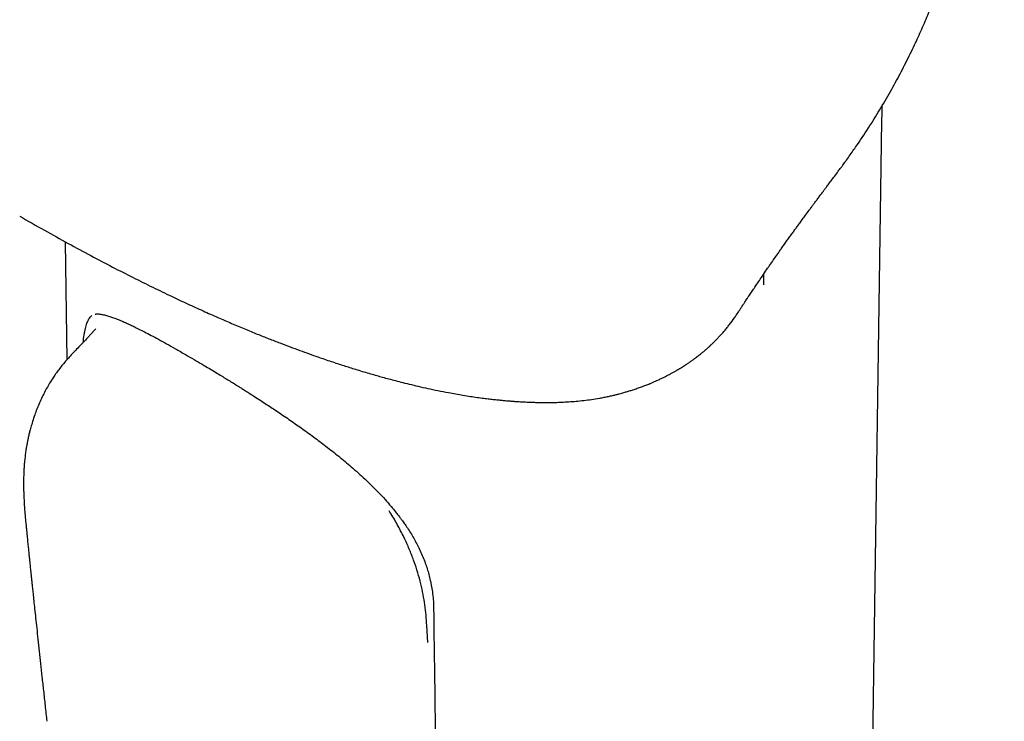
# Model space of a CAD drawing. Header units: millimetres. Extents: x 8 to 969, y 12 to 2155.
# Tile 17 of 33: x 755 to 792, y 867 to 892. Entities that reach past the tile are written whole.
import ezdxf

# ---------------------------------------------------------------- set-up
doc = ezdxf.new("R2010")
doc.units = ezdxf.units.MM

msp = doc.modelspace()

# ---------------------------------------------------------------- linework, layer by layer
at = {"color": 7, "linetype": 'Continuous', "lineweight": 30}
for p, q in [((785.554, 786.339), (787.048, 888.747)), ((785.554, 786.339), (787.048, 888.747)), ((757.114, 884.304), (757.177, 879.971)), ((757.114, 884.304), (757.177, 879.971)), ((782.708, 883.107), (782.704, 882.726)), ((782.708, 883.107), (782.704, 882.726)), ((758.246, 881.106), (758.026, 880.875)), ((758.246, 881.106), (758.026, 880.875)), ((776.7, 878.57), (776.709, 878.572)), ((776.7, 878.57), (776.709, 878.572)), ((770.411, 869.625), (770.371, 870.242)), ((770.411, 869.625), (770.371, 870.242))]:
    msp.add_line(p, q, dxfattribs=at)
for points, knots in [([(785.449, 886.888), (785.48, 886.93), (785.536, 887.004), (785.609, 887.104), (785.664, 887.179), (785.706, 887.237), (785.78, 887.338), (785.928, 887.546), (786.219, 887.964), (786.597, 888.536), (787.018, 889.215), (787.339, 889.767), (787.582, 890.209), (787.754, 890.53), (787.923, 890.858), (788.086, 891.187), (788.237, 891.501), (788.375, 891.799), (788.505, 892.089), (788.632, 892.38), (788.755, 892.674), (788.882, 892.986), (789.011, 893.313), (789.133, 893.637), (789.243, 893.938), (789.346, 894.232), (789.454, 894.548), (789.552, 894.845), (789.634, 895.103), (789.697, 895.307), (789.758, 895.507), (789.824, 895.729), (789.894, 895.969), (789.96, 896.206), (790.019, 896.421), (790.073, 896.621), (790.124, 896.814), (790.174, 897.011), (790.223, 897.204), (790.268, 897.391), (790.308, 897.558), (790.345, 897.713), (790.38, 897.867), (790.418, 898.032), (790.459, 898.215), (790.499, 898.401), (790.536, 898.574), (790.566, 898.718), (790.591, 898.842), (790.615, 898.958), (790.64, 899.086), (790.67, 899.235), (790.7, 899.396), (790.731, 899.558), (790.758, 899.707), (790.784, 899.85), (790.81, 899.996), (790.84, 900.17), (790.873, 900.363), (790.903, 900.551), (790.93, 900.715), (790.956, 900.886), (790.986, 901.084), (791.015, 901.282), (791.04, 901.457), (791.059, 901.591), (791.076, 901.72), (791.094, 901.85), (791.111, 901.982), (791.126, 902.097), (791.138, 902.193), (791.148, 902.28), (791.16, 902.372), (791.172, 902.475), (791.186, 902.593), (791.199, 902.715), (791.213, 902.834), (791.225, 902.951), (791.239, 903.078), (791.254, 903.219), (791.269, 903.37), (791.283, 903.515), (791.295, 903.646), (791.307, 903.773), (791.319, 903.911), (791.332, 904.058), (791.344, 904.195), (791.353, 904.315), (791.362, 904.43), (791.372, 904.56), (791.383, 904.707), (791.394, 904.855), (791.403, 904.985), (791.41, 905.103), (791.419, 905.231), (791.433, 905.465), (791.45, 905.762), (791.468, 906.138), (791.483, 906.479), (791.496, 906.839), (791.507, 907.184), (791.514, 907.466), (791.518, 907.674), (791.521, 907.818), (791.523, 907.964), (791.525, 908.097), (791.527, 908.223), (791.528, 908.359), (791.53, 908.509), (791.53, 908.649), (791.531, 908.762), (791.531, 908.852), (791.531, 908.94), (791.531, 909.041), (791.531, 909.162), (791.53, 909.29), (791.529, 909.401), (791.529, 909.502), (791.528, 909.608), (791.526, 909.741), (791.524, 909.889), (791.522, 910.051), (791.519, 910.202), (791.516, 910.332), (791.514, 910.443), (791.511, 910.557), (791.508, 910.684), (791.504, 910.812), (791.5, 910.964), (791.493, 911.164), (791.484, 911.441), (791.471, 911.75), (791.457, 912.062), (791.443, 912.354), (791.428, 912.619), (791.414, 912.867), (791.399, 913.126), (791.381, 913.405), (791.36, 913.705), (791.338, 914.002), (791.319, 914.252), (791.302, 914.457), (791.288, 914.621), (791.272, 914.813), (791.254, 915.019), (791.235, 915.222), (791.217, 915.41), (791.197, 915.621), (791.172, 915.869), (791.143, 916.15), (791.113, 916.423), (791.085, 916.673), (791.057, 916.92), (791.028, 917.163), (790.998, 917.403), (790.969, 917.637), (790.939, 917.871), (790.906, 918.119), (790.871, 918.377), (790.831, 918.659), (790.786, 918.971), (790.735, 919.316), (790.677, 919.691), (790.614, 920.088), (790.551, 920.466), (790.491, 920.816), (790.435, 921.136), (790.378, 921.453), (790.321, 921.757), (790.268, 922.035), (790.221, 922.28), (790.179, 922.494), (790.137, 922.703), (790.096, 922.904), (790.055, 923.105), (790.014, 923.3), (789.971, 923.501), (789.927, 923.705), (789.885, 923.901), (789.844, 924.087), (789.805, 924.262), (789.767, 924.427), (789.726, 924.61), (789.683, 924.796), (789.639, 924.98), (789.577, 925.241), (789.494, 925.586), (789.385, 926.022), (789.268, 926.483), (789.164, 926.877), (789.079, 927.193), (789.014, 927.431), (788.952, 927.654), (788.899, 927.844), (788.852, 928.009), (788.808, 928.164), (788.759, 928.336), (788.696, 928.55), (788.624, 928.796), (788.548, 929.049), (788.478, 929.279), (788.413, 929.491), (788.349, 929.699), (788.28, 929.916), (788.208, 930.144), (788.132, 930.378), (788.07, 930.569), (788.024, 930.707), (787.994, 930.798), (787.961, 930.898), (787.921, 931.018), (787.877, 931.149), (787.831, 931.285), (787.788, 931.411), (787.742, 931.542), (787.694, 931.682), (787.64, 931.836), (787.586, 931.988), (787.537, 932.127), (787.482, 932.281), (787.419, 932.456), (787.344, 932.66), (787.264, 932.876), (787.179, 933.105), (787.092, 933.334), (787.016, 933.534), (786.948, 933.71), (786.883, 933.877), (786.814, 934.052), (786.748, 934.219), (786.689, 934.365), (786.636, 934.498), (786.571, 934.656), (786.495, 934.842), (786.407, 935.054), (786.316, 935.273), (786.214, 935.513), (786.1, 935.778), (785.979, 936.055), (785.857, 936.332), (785.736, 936.6), (785.624, 936.847), (785.523, 937.065), (785.43, 937.265), (785.335, 937.468), (785.228, 937.693), (785.106, 937.946), (784.973, 938.218), (784.829, 938.508), (784.675, 938.815), (784.51, 939.137), (784.344, 939.456), (784.188, 939.751), (784.061, 939.989), (783.96, 940.175), (783.882, 940.317), (783.808, 940.452), (783.728, 940.597), (783.633, 940.767), (783.526, 940.956), (783.418, 941.146), (783.316, 941.323), (783.218, 941.492), (783.124, 941.653), (783.034, 941.808), (782.951, 941.948), (782.874, 942.076), (782.799, 942.201), (782.715, 942.34), (782.615, 942.505), (782.499, 942.694), (782.374, 942.895), (782.259, 943.08), (782.16, 943.236), (782.077, 943.367), (781.99, 943.503), (781.89, 943.659), (781.78, 943.828), (781.67, 943.997), (781.569, 944.151), (781.48, 944.284), (781.397, 944.408), (781.308, 944.541), (781.193, 944.712), (781.058, 944.909), (780.905, 945.132), (780.757, 945.345), (780.609, 945.556), (780.453, 945.776), (780.29, 946.003), (780.117, 946.241), (779.95, 946.469), (779.777, 946.702), (779.599, 946.94), (779.427, 947.168), (779.246, 947.404), (779.074, 947.627), (778.897, 947.853), (778.754, 948.034), (778.638, 948.18), (778.555, 948.283), (778.487, 948.368), (778.424, 948.447), (778.348, 948.54), (778.255, 948.655), (778.154, 948.779), (778.06, 948.892), (777.977, 948.993), (777.9, 949.086), (777.823, 949.178), (777.734, 949.283), (777.636, 949.4), (777.53, 949.525), (777.423, 949.65), (777.305, 949.788), (777.189, 949.922), (777.087, 950.04), (777.013, 950.124), (776.951, 950.195), (776.889, 950.265), (776.815, 950.349), (776.727, 950.448), (776.639, 950.547), (776.556, 950.639), (776.481, 950.723), (776.402, 950.81), (776.314, 950.908), (776.212, 951.02), (776.102, 951.14), (775.996, 951.254), (775.903, 951.355), (775.811, 951.454), (775.705, 951.567), (775.584, 951.695), (775.463, 951.822), (775.366, 951.925), (775.288, 952.006), (775.217, 952.079), (775.132, 952.167), (775.042, 952.26), (774.959, 952.345), (774.882, 952.424), (774.801, 952.506), (774.702, 952.607), (774.581, 952.729), (774.436, 952.874), (774.287, 953.022), (774.152, 953.155), (774.016, 953.288), (773.842, 953.457), (773.644, 953.647), (773.44, 953.842), (773.243, 954.028), (773.042, 954.215), (772.841, 954.401), (772.639, 954.586), (772.457, 954.75), (772.308, 954.885), (772.2, 954.981), (772.09, 955.079), (771.967, 955.188), (771.834, 955.305), (771.706, 955.416), (771.588, 955.518), (771.473, 955.618), (771.346, 955.727), (771.202, 955.849), (771.054, 955.974), (770.924, 956.083), (770.815, 956.174), (770.718, 956.255), (770.612, 956.342), (770.49, 956.443), (770.357, 956.551), (770.231, 956.654), (770.125, 956.739), (770.037, 956.81), (769.953, 956.878), (769.858, 956.953), (769.731, 957.054), (769.582, 957.172), (769.427, 957.293), (769.292, 957.397), (769.17, 957.491), (769.057, 957.578), (768.942, 957.666), (768.82, 957.759), (768.687, 957.859), (768.559, 957.955), (768.441, 958.043), (768.331, 958.124), (768.216, 958.209), (768.089, 958.302), (767.941, 958.41), (767.773, 958.532), (767.606, 958.651), (767.455, 958.759), (767.32, 958.854), (767.184, 958.95), (767.032, 959.056), (766.857, 959.177), (766.672, 959.304), (766.496, 959.424), (766.342, 959.528), (766.2, 959.623), (766.056, 959.719), (765.892, 959.827), (765.705, 959.95), (765.505, 960.08), (765.315, 960.202), (765.147, 960.309), (764.996, 960.405), (764.847, 960.499), (764.687, 960.599), (764.506, 960.711), (764.312, 960.83), (764.122, 960.945), (763.948, 961.05), (763.798, 961.14), (763.68, 961.21), (763.587, 961.265), (763.508, 961.312), (763.406, 961.371), (763.276, 961.447), (763.181, 961.502), (763.128, 961.533)], [0, 0, 0, 0, 0.001912, 0.003422, 0.004527, 0.005303, 0.006058, 0.009105, 0.014615, 0.024549, 0.033602, 0.042964, 0.047242, 0.051572, 0.055953, 0.060391, 0.064645, 0.068371, 0.072103, 0.075976, 0.079705, 0.083532, 0.088015, 0.092317, 0.095958, 0.099562, 0.103518, 0.107995, 0.11081, 0.113256, 0.115683, 0.11832, 0.121534, 0.124594, 0.127138, 0.129476, 0.13196, 0.134193, 0.136703, 0.138991, 0.14099, 0.142775, 0.144585, 0.146531, 0.148742, 0.151144, 0.153204, 0.154936, 0.156281, 0.157639, 0.159078, 0.160864, 0.162953, 0.164809, 0.166655, 0.168256, 0.169931, 0.171862, 0.174492, 0.176827, 0.178563, 0.180359, 0.182942, 0.185654, 0.187449, 0.189157, 0.190434, 0.192064, 0.193786, 0.195136, 0.196165, 0.197202, 0.198237, 0.199435, 0.200857, 0.20242, 0.203739, 0.205103, 0.206554, 0.208241, 0.210055, 0.211881, 0.213365, 0.214664, 0.216368, 0.218219, 0.219814, 0.221167, 0.222433, 0.223848, 0.225709, 0.227581, 0.229005, 0.230241, 0.231689, 0.233451, 0.238372, 0.241993, 0.246484, 0.250132, 0.254396, 0.258316, 0.259826, 0.261503, 0.263249, 0.264813, 0.266062, 0.267554, 0.269469, 0.2712, 0.272322, 0.273338, 0.274275, 0.275349, 0.276782, 0.278423, 0.279708, 0.280601, 0.281871, 0.283329, 0.285144, 0.286924, 0.288857, 0.290297, 0.291378, 0.292646, 0.294178, 0.295719, 0.297014, 0.299401, 0.302535, 0.306498, 0.30995, 0.31319, 0.316504, 0.319017, 0.321671, 0.325346, 0.328561, 0.331964, 0.335523, 0.337135, 0.338982, 0.341176, 0.343697, 0.34608, 0.348131, 0.350177, 0.353355, 0.356657, 0.359865, 0.362748, 0.36531, 0.368379, 0.371153, 0.37364, 0.376473, 0.379256, 0.382241, 0.385476, 0.389112, 0.393088, 0.397462, 0.402172, 0.406905, 0.410676, 0.414435, 0.418182, 0.421883, 0.425236, 0.428125, 0.430615, 0.432914, 0.435509, 0.437613, 0.43991, 0.442349, 0.444702, 0.447, 0.449314, 0.451714, 0.454364, 0.456787, 0.459035, 0.461245, 0.463487, 0.46861, 0.473954, 0.479581, 0.485404, 0.488395, 0.491388, 0.494246, 0.496687, 0.498493, 0.500418, 0.502506, 0.504983, 0.508459, 0.511762, 0.514532, 0.517171, 0.519789, 0.522416, 0.52542, 0.528454, 0.531353, 0.532486, 0.533648, 0.534921, 0.536473, 0.538289, 0.53991, 0.541687, 0.543114, 0.544917, 0.547027, 0.548994, 0.550743, 0.552365, 0.55485, 0.557445, 0.560173, 0.563118, 0.566188, 0.568929, 0.570779, 0.572909, 0.575286, 0.57746, 0.57929, 0.580869, 0.582533, 0.585307, 0.587954, 0.590587, 0.593614, 0.597048, 0.600592, 0.604096, 0.607558, 0.610774, 0.613474, 0.615842, 0.618355, 0.621179, 0.624358, 0.627957, 0.631527, 0.635437, 0.639687, 0.643912, 0.647713, 0.651089, 0.653119, 0.654957, 0.656603, 0.658377, 0.660628, 0.663253, 0.665795, 0.668123, 0.670236, 0.672473, 0.674492, 0.67635, 0.678045, 0.679588, 0.681333, 0.683616, 0.686189, 0.688939, 0.691728, 0.693629, 0.695259, 0.69704, 0.69919, 0.701609, 0.703939, 0.706116, 0.707913, 0.709418, 0.711243, 0.713414, 0.716506, 0.719425, 0.722705, 0.725393, 0.728289, 0.73196, 0.735023, 0.73839, 0.741677, 0.745006, 0.748626, 0.751514, 0.755225, 0.758319, 0.761416, 0.763165, 0.764753, 0.765985, 0.766921, 0.768249, 0.770108, 0.772034, 0.773767, 0.775185, 0.776552, 0.777927, 0.779344, 0.78129, 0.783214, 0.784969, 0.786986, 0.789482, 0.791093, 0.792387, 0.793364, 0.794332, 0.795632, 0.797219, 0.798908, 0.800231, 0.801492, 0.802816, 0.804295, 0.806033, 0.808055, 0.809945, 0.811392, 0.812811, 0.814624, 0.816754, 0.818886, 0.820695, 0.821651, 0.822782, 0.824216, 0.825865, 0.827257, 0.828319, 0.829672, 0.831277, 0.833203, 0.835621, 0.838353, 0.84049, 0.842159, 0.844925, 0.848892, 0.851664, 0.854684, 0.858262, 0.861135, 0.864174, 0.867732, 0.869595, 0.871131, 0.872698, 0.8747, 0.87682, 0.878821, 0.880564, 0.882183, 0.884093, 0.886354, 0.888683, 0.890804, 0.892212, 0.893594, 0.895148, 0.896948, 0.899059, 0.901081, 0.902554, 0.903766, 0.904981, 0.906281, 0.907967, 0.910555, 0.912835, 0.914753, 0.916427, 0.918146, 0.91967, 0.921421, 0.923436, 0.925396, 0.926952, 0.928534, 0.930102, 0.931859, 0.933963, 0.936434, 0.938999, 0.941032, 0.94284, 0.94468, 0.946779, 0.94922, 0.952005, 0.954524, 0.956539, 0.95842, 0.960384, 0.962501, 0.965188, 0.968077, 0.97074, 0.972953, 0.974926, 0.976906, 0.97901, 0.981424, 0.984225, 0.986859, 0.989016, 0.99112, 0.993036, 0.993853, 0.99484, 0.996193, 0.997913, 1, 1, 1, 1]), ([(785.449, 886.888), (785.48, 886.93), (785.536, 887.004), (785.609, 887.104), (785.664, 887.179), (785.706, 887.237), (785.78, 887.338), (785.928, 887.546), (786.219, 887.964), (786.597, 888.536), (787.018, 889.215), (787.339, 889.767), (787.582, 890.209), (787.754, 890.53), (787.923, 890.858), (788.086, 891.187), (788.237, 891.501), (788.375, 891.799), (788.505, 892.089), (788.632, 892.38), (788.755, 892.674), (788.882, 892.986), (789.011, 893.313), (789.133, 893.637), (789.243, 893.938), (789.346, 894.232), (789.454, 894.548), (789.552, 894.845), (789.634, 895.103), (789.697, 895.307), (789.758, 895.507), (789.824, 895.729), (789.894, 895.969), (789.96, 896.206), (790.019, 896.421), (790.073, 896.621), (790.124, 896.814), (790.174, 897.011), (790.223, 897.204), (790.268, 897.391), (790.308, 897.558), (790.345, 897.713), (790.38, 897.867), (790.418, 898.032), (790.459, 898.215), (790.499, 898.401), (790.536, 898.574), (790.566, 898.718), (790.591, 898.842), (790.615, 898.958), (790.64, 899.086), (790.67, 899.235), (790.7, 899.396), (790.731, 899.558), (790.758, 899.707), (790.784, 899.85), (790.81, 899.996), (790.84, 900.17), (790.873, 900.363), (790.903, 900.551), (790.93, 900.715), (790.956, 900.886), (790.986, 901.084), (791.015, 901.282), (791.04, 901.457), (791.059, 901.591), (791.076, 901.72), (791.094, 901.85), (791.111, 901.982), (791.126, 902.097), (791.138, 902.193), (791.148, 902.28), (791.16, 902.372), (791.172, 902.475), (791.186, 902.593), (791.199, 902.715), (791.213, 902.834), (791.225, 902.951), (791.239, 903.078), (791.254, 903.219), (791.269, 903.37), (791.283, 903.515), (791.295, 903.646), (791.307, 903.773), (791.319, 903.911), (791.332, 904.058), (791.344, 904.195), (791.353, 904.315), (791.362, 904.43), (791.372, 904.56), (791.383, 904.707), (791.394, 904.855), (791.403, 904.985), (791.41, 905.103), (791.419, 905.231), (791.433, 905.465), (791.45, 905.762), (791.468, 906.138), (791.483, 906.479), (791.496, 906.839), (791.507, 907.184), (791.514, 907.466), (791.518, 907.674), (791.521, 907.818), (791.523, 907.964), (791.525, 908.097), (791.527, 908.223), (791.528, 908.359), (791.53, 908.509), (791.53, 908.649), (791.531, 908.762), (791.531, 908.852), (791.531, 908.94), (791.531, 909.041), (791.531, 909.162), (791.53, 909.29), (791.529, 909.401), (791.529, 909.502), (791.528, 909.608), (791.526, 909.741), (791.524, 909.889), (791.522, 910.051), (791.519, 910.202), (791.516, 910.332), (791.514, 910.443), (791.511, 910.557), (791.508, 910.684), (791.504, 910.812), (791.5, 910.964), (791.493, 911.164), (791.484, 911.441), (791.471, 911.75), (791.457, 912.062), (791.443, 912.354), (791.428, 912.619), (791.414, 912.867), (791.399, 913.126), (791.381, 913.405), (791.36, 913.705), (791.338, 914.002), (791.319, 914.252), (791.302, 914.457), (791.288, 914.621), (791.272, 914.813), (791.254, 915.019), (791.235, 915.222), (791.217, 915.41), (791.197, 915.621), (791.172, 915.869), (791.143, 916.15), (791.113, 916.423), (791.085, 916.673), (791.057, 916.92), (791.028, 917.163), (790.998, 917.403), (790.969, 917.637), (790.939, 917.871), (790.906, 918.119), (790.871, 918.377), (790.831, 918.659), (790.786, 918.971), (790.735, 919.316), (790.677, 919.691), (790.614, 920.088), (790.551, 920.466), (790.491, 920.816), (790.435, 921.136), (790.378, 921.453), (790.321, 921.757), (790.268, 922.035), (790.221, 922.28), (790.179, 922.494), (790.137, 922.703), (790.096, 922.904), (790.055, 923.105), (790.014, 923.3), (789.971, 923.501), (789.927, 923.705), (789.885, 923.901), (789.844, 924.087), (789.805, 924.262), (789.767, 924.427), (789.726, 924.61), (789.683, 924.796), (789.639, 924.98), (789.577, 925.241), (789.494, 925.586), (789.385, 926.022), (789.268, 926.483), (789.164, 926.877), (789.079, 927.193), (789.014, 927.431), (788.952, 927.654), (788.899, 927.844), (788.852, 928.009), (788.808, 928.164), (788.759, 928.336), (788.696, 928.55), (788.624, 928.796), (788.548, 929.049), (788.478, 929.279), (788.413, 929.491), (788.349, 929.699), (788.28, 929.916), (788.208, 930.144), (788.132, 930.378), (788.07, 930.569), (788.024, 930.707), (787.994, 930.798), (787.961, 930.898), (787.921, 931.018), (787.877, 931.149), (787.831, 931.285), (787.788, 931.411), (787.742, 931.542), (787.694, 931.682), (787.64, 931.836), (787.586, 931.988), (787.537, 932.127), (787.482, 932.281), (787.419, 932.456), (787.344, 932.66), (787.264, 932.876), (787.179, 933.105), (787.092, 933.334), (787.016, 933.534), (786.948, 933.71), (786.883, 933.877), (786.814, 934.052), (786.748, 934.219), (786.689, 934.365), (786.636, 934.498), (786.571, 934.656), (786.495, 934.842), (786.407, 935.054), (786.316, 935.273), (786.214, 935.513), (786.1, 935.778), (785.979, 936.055), (785.857, 936.332), (785.736, 936.6), (785.624, 936.847), (785.523, 937.065), (785.43, 937.265), (785.335, 937.468), (785.228, 937.693), (785.106, 937.946), (784.973, 938.218), (784.829, 938.508), (784.675, 938.815), (784.51, 939.137), (784.344, 939.456), (784.188, 939.751), (784.061, 939.989), (783.96, 940.175), (783.882, 940.317), (783.808, 940.452), (783.728, 940.597), (783.633, 940.767), (783.526, 940.956), (783.418, 941.146), (783.316, 941.323), (783.218, 941.492), (783.124, 941.653), (783.034, 941.808), (782.951, 941.948), (782.874, 942.076), (782.799, 942.201), (782.715, 942.34), (782.615, 942.505), (782.499, 942.694), (782.374, 942.895), (782.259, 943.08), (782.16, 943.236), (782.077, 943.367), (781.99, 943.503), (781.89, 943.659), (781.78, 943.828), (781.67, 943.997), (781.569, 944.151), (781.48, 944.284), (781.397, 944.408), (781.308, 944.541), (781.193, 944.712), (781.058, 944.909), (780.905, 945.132), (780.757, 945.345), (780.609, 945.556), (780.453, 945.776), (780.29, 946.003), (780.117, 946.241), (779.95, 946.469), (779.777, 946.702), (779.599, 946.94), (779.427, 947.168), (779.246, 947.404), (779.074, 947.627), (778.897, 947.853), (778.754, 948.034), (778.638, 948.18), (778.555, 948.283), (778.487, 948.368), (778.424, 948.447), (778.348, 948.54), (778.255, 948.655), (778.154, 948.779), (778.06, 948.892), (777.977, 948.993), (777.9, 949.086), (777.823, 949.178), (777.734, 949.283), (777.636, 949.4), (777.53, 949.525), (777.423, 949.65), (777.305, 949.788), (777.189, 949.922), (777.087, 950.04), (777.013, 950.124), (776.951, 950.195), (776.889, 950.265), (776.815, 950.349), (776.727, 950.448), (776.639, 950.547), (776.556, 950.639), (776.481, 950.723), (776.402, 950.81), (776.314, 950.908), (776.212, 951.02), (776.102, 951.14), (775.996, 951.254), (775.903, 951.355), (775.811, 951.454), (775.705, 951.567), (775.584, 951.695), (775.463, 951.822), (775.366, 951.925), (775.288, 952.006), (775.217, 952.079), (775.132, 952.167), (775.042, 952.26), (774.959, 952.345), (774.882, 952.424), (774.801, 952.506), (774.702, 952.607), (774.581, 952.729), (774.436, 952.874), (774.287, 953.022), (774.152, 953.155), (774.016, 953.288), (773.842, 953.457), (773.644, 953.647), (773.44, 953.842), (773.243, 954.028), (773.042, 954.215), (772.841, 954.401), (772.639, 954.586), (772.457, 954.75), (772.308, 954.885), (772.2, 954.981), (772.09, 955.079), (771.967, 955.188), (771.834, 955.305), (771.706, 955.416), (771.588, 955.518), (771.473, 955.618), (771.346, 955.727), (771.202, 955.849), (771.054, 955.974), (770.924, 956.083), (770.815, 956.174), (770.718, 956.255), (770.612, 956.342), (770.49, 956.443), (770.357, 956.551), (770.231, 956.654), (770.125, 956.739), (770.037, 956.81), (769.953, 956.878), (769.858, 956.953), (769.731, 957.054), (769.582, 957.172), (769.427, 957.293), (769.292, 957.397), (769.17, 957.491), (769.057, 957.578), (768.942, 957.666), (768.82, 957.759), (768.687, 957.859), (768.559, 957.955), (768.441, 958.043), (768.331, 958.124), (768.216, 958.209), (768.089, 958.302), (767.941, 958.41), (767.773, 958.532), (767.606, 958.651), (767.455, 958.759), (767.32, 958.854), (767.184, 958.95), (767.032, 959.056), (766.857, 959.177), (766.672, 959.304), (766.496, 959.424), (766.342, 959.528), (766.2, 959.623), (766.056, 959.719), (765.892, 959.827), (765.705, 959.95), (765.505, 960.08), (765.315, 960.202), (765.147, 960.309), (764.996, 960.405), (764.847, 960.499), (764.687, 960.599), (764.506, 960.711), (764.312, 960.83), (764.122, 960.945), (763.948, 961.05), (763.798, 961.14), (763.68, 961.21), (763.587, 961.265), (763.508, 961.312), (763.406, 961.371), (763.276, 961.447), (763.181, 961.502), (763.128, 961.533)], [0, 0, 0, 0, 0.001912, 0.003422, 0.004527, 0.005303, 0.006058, 0.009105, 0.014615, 0.024549, 0.033602, 0.042964, 0.047242, 0.051572, 0.055953, 0.060391, 0.064645, 0.068371, 0.072103, 0.075976, 0.079705, 0.083532, 0.088015, 0.092317, 0.095958, 0.099562, 0.103518, 0.107995, 0.11081, 0.113256, 0.115683, 0.11832, 0.121534, 0.124594, 0.127138, 0.129476, 0.13196, 0.134193, 0.136703, 0.138991, 0.14099, 0.142775, 0.144585, 0.146531, 0.148742, 0.151144, 0.153204, 0.154936, 0.156281, 0.157639, 0.159078, 0.160864, 0.162953, 0.164809, 0.166655, 0.168256, 0.169931, 0.171862, 0.174492, 0.176827, 0.178563, 0.180359, 0.182942, 0.185654, 0.187449, 0.189157, 0.190434, 0.192064, 0.193786, 0.195136, 0.196165, 0.197202, 0.198237, 0.199435, 0.200857, 0.20242, 0.203739, 0.205103, 0.206554, 0.208241, 0.210055, 0.211881, 0.213365, 0.214664, 0.216368, 0.218219, 0.219814, 0.221167, 0.222433, 0.223848, 0.225709, 0.227581, 0.229005, 0.230241, 0.231689, 0.233451, 0.238372, 0.241993, 0.246484, 0.250132, 0.254396, 0.258316, 0.259826, 0.261503, 0.263249, 0.264813, 0.266062, 0.267554, 0.269469, 0.2712, 0.272322, 0.273338, 0.274275, 0.275349, 0.276782, 0.278423, 0.279708, 0.280601, 0.281871, 0.283329, 0.285144, 0.286924, 0.288857, 0.290297, 0.291378, 0.292646, 0.294178, 0.295719, 0.297014, 0.299401, 0.302535, 0.306498, 0.30995, 0.31319, 0.316504, 0.319017, 0.321671, 0.325346, 0.328561, 0.331964, 0.335523, 0.337135, 0.338982, 0.341176, 0.343697, 0.34608, 0.348131, 0.350177, 0.353355, 0.356657, 0.359865, 0.362748, 0.36531, 0.368379, 0.371153, 0.37364, 0.376473, 0.379256, 0.382241, 0.385476, 0.389112, 0.393088, 0.397462, 0.402172, 0.406905, 0.410676, 0.414435, 0.418182, 0.421883, 0.425236, 0.428125, 0.430615, 0.432914, 0.435509, 0.437613, 0.43991, 0.442349, 0.444702, 0.447, 0.449314, 0.451714, 0.454364, 0.456787, 0.459035, 0.461245, 0.463487, 0.46861, 0.473954, 0.479581, 0.485404, 0.488395, 0.491388, 0.494246, 0.496687, 0.498493, 0.500418, 0.502506, 0.504983, 0.508459, 0.511762, 0.514532, 0.517171, 0.519789, 0.522416, 0.52542, 0.528454, 0.531353, 0.532486, 0.533648, 0.534921, 0.536473, 0.538289, 0.53991, 0.541687, 0.543114, 0.544917, 0.547027, 0.548994, 0.550743, 0.552365, 0.55485, 0.557445, 0.560173, 0.563118, 0.566188, 0.568929, 0.570779, 0.572909, 0.575286, 0.57746, 0.57929, 0.580869, 0.582533, 0.585307, 0.587954, 0.590587, 0.593614, 0.597048, 0.600592, 0.604096, 0.607558, 0.610774, 0.613474, 0.615842, 0.618355, 0.621179, 0.624358, 0.627957, 0.631527, 0.635437, 0.639687, 0.643912, 0.647713, 0.651089, 0.653119, 0.654957, 0.656603, 0.658377, 0.660628, 0.663253, 0.665795, 0.668123, 0.670236, 0.672473, 0.674492, 0.67635, 0.678045, 0.679588, 0.681333, 0.683616, 0.686189, 0.688939, 0.691728, 0.693629, 0.695259, 0.69704, 0.69919, 0.701609, 0.703939, 0.706116, 0.707913, 0.709418, 0.711243, 0.713414, 0.716506, 0.719425, 0.722705, 0.725393, 0.728289, 0.73196, 0.735023, 0.73839, 0.741677, 0.745006, 0.748626, 0.751514, 0.755225, 0.758319, 0.761416, 0.763165, 0.764753, 0.765985, 0.766921, 0.768249, 0.770108, 0.772034, 0.773767, 0.775185, 0.776552, 0.777927, 0.779344, 0.78129, 0.783214, 0.784969, 0.786986, 0.789482, 0.791093, 0.792387, 0.793364, 0.794332, 0.795632, 0.797219, 0.798908, 0.800231, 0.801492, 0.802816, 0.804295, 0.806033, 0.808055, 0.809945, 0.811392, 0.812811, 0.814624, 0.816754, 0.818886, 0.820695, 0.821651, 0.822782, 0.824216, 0.825865, 0.827257, 0.828319, 0.829672, 0.831277, 0.833203, 0.835621, 0.838353, 0.84049, 0.842159, 0.844925, 0.848892, 0.851664, 0.854684, 0.858262, 0.861135, 0.864174, 0.867732, 0.869595, 0.871131, 0.872698, 0.8747, 0.87682, 0.878821, 0.880564, 0.882183, 0.884093, 0.886354, 0.888683, 0.890804, 0.892212, 0.893594, 0.895148, 0.896948, 0.899059, 0.901081, 0.902554, 0.903766, 0.904981, 0.906281, 0.907967, 0.910555, 0.912835, 0.914753, 0.916427, 0.918146, 0.91967, 0.921421, 0.923436, 0.925396, 0.926952, 0.928534, 0.930102, 0.931859, 0.933963, 0.936434, 0.938999, 0.941032, 0.94284, 0.94468, 0.946779, 0.94922, 0.952005, 0.954524, 0.956539, 0.95842, 0.960384, 0.962501, 0.965188, 0.968077, 0.97074, 0.972953, 0.974926, 0.976906, 0.97901, 0.981424, 0.984225, 0.986859, 0.989016, 0.99112, 0.993036, 0.993853, 0.99484, 0.996193, 0.997913, 1, 1, 1, 1]), ([(787.048, 888.745), (787.049, 888.813), (787.051, 888.966), (787.052, 889.146), (787.053, 889.256), (787.054, 889.284)], [0, 0, 0, 0, 0.371527, 0.837743, 1, 1, 1, 1]), ([(787.048, 888.745), (787.049, 888.813), (787.051, 888.966), (787.052, 889.146), (787.053, 889.256), (787.054, 889.284)], [0, 0, 0, 0, 0.371527, 0.837743, 1, 1, 1, 1]), ([(781.769, 881.702), (781.782, 881.722), (781.805, 881.756), (781.836, 881.804), (781.865, 881.849), (781.895, 881.895), (781.93, 881.948), (781.973, 882.013), (782.018, 882.082), (782.065, 882.153), (782.113, 882.224), (782.18, 882.326), (782.264, 882.451), (782.365, 882.601), (782.47, 882.757), (782.599, 882.947), (782.743, 883.159), (782.892, 883.376), (783.031, 883.577), (783.164, 883.769), (783.28, 883.935), (783.386, 884.085), (783.479, 884.216), (783.578, 884.354), (783.675, 884.49), (783.768, 884.619), (783.856, 884.741), (783.944, 884.862), (784.036, 884.989), (784.14, 885.131), (784.255, 885.288), (784.363, 885.434), (784.454, 885.557), (784.525, 885.653), (784.598, 885.75), (784.678, 885.858), (784.764, 885.973), (784.845, 886.081), (784.919, 886.18), (784.994, 886.28), (785.082, 886.398), (785.188, 886.54), (785.313, 886.706), (785.402, 886.825), (785.449, 886.888)], [0, 0, 0, 0, 0.011898, 0.020944, 0.028597, 0.037697, 0.048245, 0.059901, 0.076054, 0.088872, 0.101779, 0.117711, 0.147906, 0.174193, 0.204093, 0.237347, 0.282237, 0.324518, 0.362588, 0.399637, 0.437946, 0.461112, 0.488613, 0.516456, 0.543037, 0.56855, 0.592846, 0.614565, 0.640305, 0.6674, 0.697878, 0.732083, 0.753014, 0.769951, 0.787604, 0.808609, 0.830893, 0.8525, 0.868953, 0.886294, 0.907923, 0.934068, 0.964756, 1, 1, 1, 1]), ([(781.769, 881.702), (781.782, 881.722), (781.805, 881.756), (781.836, 881.804), (781.865, 881.849), (781.895, 881.895), (781.93, 881.948), (781.973, 882.013), (782.018, 882.082), (782.065, 882.153), (782.113, 882.224), (782.18, 882.326), (782.264, 882.451), (782.365, 882.601), (782.47, 882.757), (782.599, 882.947), (782.743, 883.159), (782.892, 883.376), (783.031, 883.577), (783.164, 883.769), (783.28, 883.935), (783.386, 884.085), (783.479, 884.216), (783.578, 884.354), (783.675, 884.49), (783.768, 884.619), (783.856, 884.741), (783.944, 884.862), (784.036, 884.989), (784.14, 885.131), (784.255, 885.288), (784.363, 885.434), (784.454, 885.557), (784.525, 885.653), (784.598, 885.75), (784.678, 885.858), (784.764, 885.973), (784.845, 886.081), (784.919, 886.18), (784.994, 886.28), (785.082, 886.398), (785.188, 886.54), (785.313, 886.706), (785.402, 886.825), (785.449, 886.888)], [0, 0, 0, 0, 0.011898, 0.020944, 0.028597, 0.037697, 0.048245, 0.059901, 0.076054, 0.088872, 0.101779, 0.117711, 0.147906, 0.174193, 0.204093, 0.237347, 0.282237, 0.324518, 0.362588, 0.399637, 0.437946, 0.461112, 0.488613, 0.516456, 0.543037, 0.56855, 0.592846, 0.614565, 0.640305, 0.6674, 0.697878, 0.732083, 0.753014, 0.769951, 0.787604, 0.808609, 0.830893, 0.8525, 0.868953, 0.886294, 0.907923, 0.934068, 0.964756, 1, 1, 1, 1]), ([(755.453, 885.238), (755.757, 885.064), (756.352, 884.723), (757.221, 884.243), (758.052, 883.795), (758.845, 883.379), (759.601, 882.994), (760.32, 882.638), (760.985, 882.317), (761.6, 882.03), (762.166, 881.772), (762.704, 881.533), (763.213, 881.313), (763.695, 881.11), (764.149, 880.923), (764.577, 880.752), (764.979, 880.596), (765.356, 880.452), (765.712, 880.321), (766.052, 880.198), (766.437, 880.062), (766.862, 879.917), (767.321, 879.767), (767.699, 879.648), (768.005, 879.554), (768.246, 879.483), (768.476, 879.417), (768.698, 879.354), (768.925, 879.292), (769.164, 879.228), (769.434, 879.158), (769.733, 879.084), (770.063, 879.005), (770.414, 878.926), (770.786, 878.848), (771.127, 878.781), (771.433, 878.726), (771.699, 878.68), (771.964, 878.638), (772.218, 878.601), (772.45, 878.57), (772.659, 878.544), (772.846, 878.522), (773.011, 878.505), (773.143, 878.492), (773.244, 878.482), (773.32, 878.476), (773.387, 878.47), (773.447, 878.465), (773.498, 878.461), (773.544, 878.458), (773.588, 878.455), (773.636, 878.451), (773.692, 878.448), (773.762, 878.443), (773.844, 878.438), (773.94, 878.433), (774.056, 878.428), (774.196, 878.422), (774.36, 878.417), (774.541, 878.413), (774.709, 878.412), (774.816, 878.413), (774.858, 878.413)], [0, 0, 0, 0, 0.039553, 0.077769, 0.114647, 0.150186, 0.184386, 0.217248, 0.248771, 0.276491, 0.303086, 0.328555, 0.352899, 0.376117, 0.39821, 0.419176, 0.439017, 0.457731, 0.47543, 0.492562, 0.509174, 0.534226, 0.557994, 0.580475, 0.593765, 0.606561, 0.618862, 0.63067, 0.642576, 0.655633, 0.66986, 0.686861, 0.70528, 0.725116, 0.746369, 0.769041, 0.784206, 0.799947, 0.816182, 0.831622, 0.845818, 0.858548, 0.870077, 0.880405, 0.889532, 0.894815, 0.899591, 0.90386, 0.907623, 0.910879, 0.913628, 0.916512, 0.919252, 0.922849, 0.927304, 0.932616, 0.938787, 0.945816, 0.955383, 0.966186, 0.978226, 0.991502, 1, 1, 1, 1]), ([(755.453, 885.238), (755.757, 885.064), (756.352, 884.723), (757.221, 884.243), (758.052, 883.795), (758.845, 883.379), (759.601, 882.994), (760.32, 882.638), (760.985, 882.317), (761.6, 882.03), (762.166, 881.772), (762.704, 881.533), (763.213, 881.313), (763.695, 881.11), (764.149, 880.923), (764.577, 880.752), (764.979, 880.596), (765.356, 880.452), (765.712, 880.321), (766.052, 880.198), (766.437, 880.062), (766.862, 879.917), (767.321, 879.767), (767.699, 879.648), (768.005, 879.554), (768.246, 879.483), (768.476, 879.417), (768.698, 879.354), (768.925, 879.292), (769.164, 879.228), (769.434, 879.158), (769.733, 879.084), (770.063, 879.005), (770.414, 878.926), (770.786, 878.848), (771.127, 878.781), (771.433, 878.726), (771.699, 878.68), (771.964, 878.638), (772.218, 878.601), (772.45, 878.57), (772.659, 878.544), (772.846, 878.522), (773.011, 878.505), (773.143, 878.492), (773.244, 878.482), (773.32, 878.476), (773.387, 878.47), (773.447, 878.465), (773.498, 878.461), (773.544, 878.458), (773.588, 878.455), (773.636, 878.451), (773.692, 878.448), (773.762, 878.443), (773.844, 878.438), (773.94, 878.433), (774.056, 878.428), (774.196, 878.422), (774.36, 878.417), (774.541, 878.413), (774.709, 878.412), (774.816, 878.413), (774.858, 878.413)], [0, 0, 0, 0, 0.039553, 0.077769, 0.114647, 0.150186, 0.184386, 0.217248, 0.248771, 0.276491, 0.303086, 0.328555, 0.352899, 0.376117, 0.39821, 0.419176, 0.439017, 0.457731, 0.47543, 0.492562, 0.509174, 0.534226, 0.557994, 0.580475, 0.593765, 0.606561, 0.618862, 0.63067, 0.642576, 0.655633, 0.66986, 0.686861, 0.70528, 0.725116, 0.746369, 0.769041, 0.784206, 0.799947, 0.816182, 0.831622, 0.845818, 0.858548, 0.870077, 0.880405, 0.889532, 0.894815, 0.899591, 0.90386, 0.907623, 0.910879, 0.913628, 0.916512, 0.919252, 0.922849, 0.927304, 0.932616, 0.938787, 0.945816, 0.955383, 0.966186, 0.978226, 0.991502, 1, 1, 1, 1]), ([(757.784, 880.621), (757.786, 880.641), (757.796, 880.762), (757.817, 880.911), (757.853, 881.109), (757.899, 881.279), (757.97, 881.442), (758.035, 881.546), (758.084, 881.584), (758.096, 881.594)], [0, 0, 0, 0, 0.039868, 0.237779, 0.337163, 0.534399, 0.732737, 0.934255, 1, 1, 1, 1]), ([(757.784, 880.621), (757.786, 880.641), (757.796, 880.762), (757.817, 880.911), (757.853, 881.109), (757.899, 881.279), (757.97, 881.442), (758.035, 881.546), (758.084, 881.584), (758.096, 881.594)], [0, 0, 0, 0, 0.0398683, 0.2377793, 0.3371628, 0.5343988, 0.732737, 0.9342553, 1, 1, 1, 1]), ([(758.223, 881.652), (758.228, 881.653), (758.236, 881.654), (758.251, 881.656), (758.261, 881.656), (758.266, 881.656)], [0, 0, 0, 0, 0.422811, 0.708512, 1, 1, 1, 1]), ([(758.223, 881.652), (758.228, 881.653), (758.236, 881.654), (758.251, 881.656), (758.261, 881.656), (758.266, 881.656)], [0, 0, 0, 0, 0.422811, 0.708512, 1, 1, 1, 1]), ([(758.283, 881.657), (758.29, 881.657), (758.31, 881.657), (758.35, 881.656), (758.401, 881.651), (758.461, 881.642), (758.526, 881.629), (758.597, 881.612), (758.671, 881.591), (758.745, 881.569), (758.819, 881.544), (758.894, 881.518), (758.977, 881.487), (759.071, 881.45), (759.183, 881.403), (759.318, 881.345), (759.47, 881.275), (759.639, 881.194), (759.825, 881.102), (760.035, 880.995), (760.273, 880.87), (760.54, 880.727), (760.838, 880.563), (761.167, 880.378), (761.406, 880.241), (761.529, 880.171)], [0, 0, 0, 0, 0.015062, 0.046316, 0.080265, 0.111893, 0.150232, 0.183944, 0.215345, 0.249393, 0.276478, 0.305109, 0.335287, 0.367745, 0.405498, 0.448888, 0.497927, 0.545487, 0.597391, 0.653633, 0.714212, 0.779145, 0.848419, 0.922026, 1, 1, 1, 1]), ([(758.283, 881.657), (758.29, 881.657), (758.31, 881.657), (758.35, 881.656), (758.401, 881.651), (758.461, 881.642), (758.526, 881.629), (758.597, 881.612), (758.671, 881.591), (758.745, 881.569), (758.819, 881.544), (758.894, 881.518), (758.977, 881.487), (759.071, 881.45), (759.183, 881.403), (759.318, 881.345), (759.47, 881.275), (759.639, 881.194), (759.825, 881.102), (760.035, 880.995), (760.273, 880.87), (760.54, 880.727), (760.838, 880.563), (761.167, 880.378), (761.406, 880.241), (761.529, 880.171)], [0, 0, 0, 0, 0.015062, 0.046316, 0.080265, 0.111893, 0.150232, 0.183944, 0.215345, 0.249393, 0.276478, 0.305109, 0.335287, 0.367745, 0.405498, 0.448888, 0.497927, 0.545487, 0.597391, 0.653633, 0.714212, 0.779145, 0.848419, 0.922026, 1, 1, 1, 1]), ([(780.144, 879.993), (780.169, 880.011), (780.236, 880.06), (780.337, 880.138), (780.444, 880.224), (780.537, 880.301), (780.615, 880.368), (780.68, 880.426), (780.732, 880.474), (780.776, 880.514), (780.816, 880.552), (780.857, 880.592), (780.902, 880.636), (780.95, 880.684), (781.012, 880.748), (781.089, 880.829), (781.18, 880.929), (781.275, 881.038), (781.371, 881.154), (781.495, 881.311), (781.632, 881.495), (781.733, 881.648), (781.776, 881.715)], [0, 0, 0, 0, 0.037989, 0.102085, 0.159277, 0.209562, 0.252939, 0.289409, 0.318971, 0.342595, 0.364707, 0.389239, 0.416191, 0.445563, 0.477356, 0.530583, 0.589455, 0.653475, 0.717992, 0.781868, 0.905475, 1, 1, 1, 1]), ([(780.144, 879.993), (780.169, 880.011), (780.236, 880.06), (780.337, 880.138), (780.444, 880.224), (780.537, 880.301), (780.615, 880.368), (780.68, 880.426), (780.732, 880.474), (780.776, 880.514), (780.816, 880.552), (780.857, 880.592), (780.902, 880.636), (780.95, 880.684), (781.012, 880.748), (781.089, 880.829), (781.18, 880.929), (781.275, 881.038), (781.371, 881.154), (781.495, 881.311), (781.632, 881.495), (781.733, 881.648), (781.776, 881.715)], [0, 0, 0, 0, 0.037989, 0.102085, 0.159277, 0.209562, 0.252939, 0.289409, 0.318971, 0.342595, 0.364707, 0.389239, 0.416191, 0.445563, 0.477356, 0.530583, 0.589455, 0.653475, 0.717992, 0.781868, 0.905475, 1, 1, 1, 1]), ([(758.026, 880.875), (758.018, 880.866), (757.947, 880.791), (757.812, 880.65), (757.631, 880.459), (757.461, 880.281), (757.308, 880.119), (757.167, 879.962), (757.035, 879.806), (756.911, 879.651), (756.796, 879.496), (756.674, 879.32), (756.536, 879.101), (756.4, 878.861), (756.277, 878.619), (756.175, 878.396), (756.084, 878.176), (756, 877.949), (755.927, 877.729), (755.872, 877.543), (755.832, 877.397), (755.8, 877.271), (755.769, 877.134), (755.742, 877.008), (755.722, 876.903), (755.703, 876.798), (755.681, 876.667), (755.658, 876.5), (755.638, 876.327), (755.623, 876.165), (755.612, 876.012), (755.603, 875.855), (755.598, 875.702), (755.595, 875.559), (755.595, 875.438), (755.595, 875.326), (755.597, 875.227), (755.6, 875.131), (755.603, 875.035), (755.607, 874.939), (755.611, 874.856), (755.615, 874.778), (755.62, 874.69), (755.627, 874.583), (755.635, 874.473), (755.643, 874.381), (755.649, 874.301), (755.656, 874.224), (755.664, 874.141), (755.672, 874.051), (755.681, 873.954), (755.691, 873.844), (755.699, 873.763), (755.703, 873.72)], [0, 0, 0, 0, 0.004373, 0.037386, 0.070091, 0.099029, 0.124297, 0.147934, 0.17136, 0.194105, 0.215943, 0.237955, 0.268005, 0.305888, 0.3342, 0.362484, 0.392007, 0.417919, 0.448069, 0.474365, 0.48678, 0.502488, 0.521521, 0.537942, 0.549438, 0.560696, 0.577857, 0.599317, 0.623569, 0.644522, 0.664054, 0.684867, 0.709006, 0.728021, 0.74521, 0.760584, 0.775952, 0.788015, 0.802889, 0.818103, 0.830165, 0.83912, 0.852593, 0.869914, 0.886874, 0.901404, 0.9105, 0.922031, 0.936314, 0.948461, 0.962541, 0.980465, 1, 1, 1, 1]), ([(758.026, 880.875), (758.018, 880.866), (757.947, 880.791), (757.812, 880.65), (757.631, 880.459), (757.461, 880.281), (757.308, 880.119), (757.167, 879.962), (757.035, 879.806), (756.911, 879.651), (756.796, 879.496), (756.674, 879.32), (756.536, 879.101), (756.4, 878.861), (756.277, 878.619), (756.175, 878.396), (756.084, 878.176), (756, 877.949), (755.927, 877.729), (755.872, 877.543), (755.832, 877.397), (755.8, 877.271), (755.769, 877.134), (755.742, 877.008), (755.722, 876.903), (755.703, 876.798), (755.681, 876.667), (755.658, 876.5), (755.638, 876.327), (755.623, 876.165), (755.612, 876.012), (755.603, 875.855), (755.598, 875.702), (755.595, 875.559), (755.595, 875.438), (755.595, 875.326), (755.597, 875.227), (755.6, 875.131), (755.603, 875.035), (755.607, 874.939), (755.611, 874.856), (755.615, 874.778), (755.62, 874.69), (755.627, 874.583), (755.635, 874.473), (755.643, 874.381), (755.649, 874.301), (755.656, 874.224), (755.664, 874.141), (755.672, 874.051), (755.681, 873.954), (755.691, 873.844), (755.699, 873.763), (755.703, 873.72)], [0, 0, 0, 0, 0.004373, 0.037386, 0.070091, 0.099029, 0.124297, 0.147934, 0.17136, 0.194105, 0.215943, 0.237955, 0.268005, 0.305888, 0.3342, 0.362484, 0.392007, 0.417919, 0.448069, 0.474365, 0.48678, 0.502488, 0.521521, 0.537942, 0.549438, 0.560696, 0.577857, 0.599317, 0.623569, 0.644522, 0.664054, 0.684867, 0.709006, 0.728021, 0.74521, 0.760584, 0.775952, 0.788015, 0.802889, 0.818103, 0.830165, 0.83912, 0.852593, 0.869914, 0.886874, 0.901404, 0.9105, 0.922031, 0.936314, 0.948461, 0.962541, 0.980465, 1, 1, 1, 1]), ([(761.529, 880.171), (761.634, 880.109), (761.835, 879.993), (762.129, 879.82), (762.396, 879.661), (762.633, 879.518), (762.838, 879.393), (762.999, 879.295), (763.121, 879.219), (763.208, 879.166), (763.276, 879.124), (763.335, 879.087), (763.401, 879.046), (763.488, 878.991), (763.6, 878.922), (763.736, 878.836), (763.896, 878.734), (764.153, 878.57), (764.493, 878.35), (764.929, 878.061), (765.371, 877.759), (765.828, 877.438), (766.283, 877.107), (766.744, 876.759), (767.207, 876.392), (767.598, 876.063), (767.919, 875.778), (768.172, 875.544), (768.42, 875.303), (768.663, 875.053), (768.898, 874.799), (769.085, 874.581), (769.226, 874.409), (769.322, 874.287), (769.404, 874.179), (769.472, 874.086), (769.528, 874.007), (769.579, 873.935), (769.632, 873.856), (769.709, 873.74), (769.808, 873.582), (769.921, 873.389), (770.03, 873.185), (770.133, 872.974), (770.229, 872.754), (770.314, 872.536), (770.386, 872.322), (770.448, 872.112), (770.502, 871.892), (770.55, 871.655), (770.587, 871.395), (770.613, 871.13), (770.616, 870.951), (770.618, 870.868)], [0, 0, 0, 0, 0.030144, 0.057234, 0.081277, 0.102276, 0.120227, 0.135128, 0.144302, 0.151761, 0.157507, 0.161538, 0.166988, 0.17433, 0.183742, 0.195221, 0.208767, 0.224059, 0.259544, 0.293341, 0.33205, 0.369124, 0.407151, 0.446308, 0.48659, 0.528032, 0.551763, 0.575865, 0.600336, 0.625177, 0.650388, 0.675193, 0.688117, 0.699621, 0.709711, 0.71839, 0.725662, 0.73163, 0.738543, 0.747319, 0.763831, 0.781508, 0.799724, 0.818479, 0.837791, 0.857761, 0.875418, 0.893578, 0.912242, 0.932067, 0.954262, 0.97887, 1, 1, 1, 1]), ([(761.529, 880.171), (761.634, 880.109), (761.835, 879.993), (762.129, 879.82), (762.396, 879.661), (762.633, 879.518), (762.838, 879.393), (762.999, 879.295), (763.121, 879.219), (763.208, 879.166), (763.276, 879.124), (763.335, 879.087), (763.401, 879.046), (763.488, 878.991), (763.6, 878.922), (763.736, 878.836), (763.896, 878.734), (764.153, 878.57), (764.493, 878.35), (764.929, 878.061), (765.371, 877.759), (765.828, 877.438), (766.283, 877.107), (766.744, 876.759), (767.207, 876.392), (767.598, 876.063), (767.919, 875.778), (768.172, 875.544), (768.42, 875.303), (768.663, 875.053), (768.898, 874.799), (769.085, 874.581), (769.226, 874.409), (769.322, 874.287), (769.404, 874.179), (769.472, 874.086), (769.528, 874.007), (769.579, 873.935), (769.632, 873.856), (769.709, 873.74), (769.808, 873.582), (769.921, 873.389), (770.03, 873.185), (770.133, 872.974), (770.229, 872.754), (770.314, 872.536), (770.386, 872.322), (770.448, 872.112), (770.502, 871.892), (770.55, 871.655), (770.587, 871.395), (770.613, 871.13), (770.616, 870.951), (770.618, 870.868)], [0, 0, 0, 0, 0.030144, 0.057234, 0.081277, 0.102276, 0.120227, 0.135128, 0.144302, 0.151761, 0.157507, 0.161538, 0.166988, 0.17433, 0.183742, 0.195221, 0.208767, 0.224059, 0.259544, 0.293341, 0.33205, 0.369124, 0.407151, 0.446308, 0.48659, 0.528032, 0.551763, 0.575865, 0.600336, 0.625177, 0.650388, 0.675193, 0.688117, 0.699621, 0.709711, 0.71839, 0.725662, 0.73163, 0.738543, 0.747319, 0.763831, 0.781508, 0.799724, 0.818479, 0.837791, 0.857761, 0.875418, 0.893578, 0.912242, 0.932067, 0.954262, 0.97887, 1, 1, 1, 1]), ([(776.709, 878.571), (776.762, 878.581), (776.87, 878.602), (777.027, 878.635), (777.173, 878.669), (777.302, 878.7), (777.414, 878.729), (777.509, 878.754), (777.589, 878.777), (777.659, 878.797), (777.724, 878.816), (777.789, 878.836), (777.856, 878.857), (777.954, 878.888), (778.084, 878.932), (778.24, 878.988), (778.392, 879.045), (778.523, 879.098), (778.641, 879.147), (778.749, 879.194), (778.866, 879.246), (778.982, 879.301), (779.096, 879.357), (779.205, 879.412), (779.311, 879.469), (779.395, 879.515), (779.456, 879.55), (779.497, 879.573), (779.535, 879.595), (779.57, 879.616), (779.602, 879.634), (779.633, 879.653), (779.668, 879.674), (779.715, 879.704), (779.778, 879.743), (779.856, 879.793), (779.947, 879.854), (780.045, 879.921), (780.111, 879.968), (780.143, 879.992)], [0, 0, 0, 0, 0.039592, 0.081256, 0.118798, 0.152219, 0.181518, 0.206694, 0.227748, 0.246212, 0.263277, 0.280937, 0.299194, 0.318047, 0.362234, 0.406639, 0.449669, 0.491324, 0.520493, 0.552152, 0.586985, 0.624992, 0.657081, 0.69113, 0.725871, 0.757062, 0.771198, 0.78436, 0.79655, 0.807766, 0.818009, 0.827364, 0.838405, 0.852333, 0.873939, 0.900109, 0.930843, 0.966142, 1, 1, 1, 1]), ([(776.709, 878.571), (776.762, 878.581), (776.87, 878.602), (777.027, 878.635), (777.173, 878.669), (777.302, 878.7), (777.414, 878.729), (777.509, 878.754), (777.589, 878.777), (777.659, 878.797), (777.724, 878.816), (777.789, 878.836), (777.856, 878.857), (777.954, 878.888), (778.084, 878.932), (778.24, 878.988), (778.392, 879.045), (778.523, 879.098), (778.641, 879.147), (778.749, 879.194), (778.866, 879.246), (778.982, 879.301), (779.096, 879.357), (779.205, 879.412), (779.311, 879.469), (779.395, 879.515), (779.456, 879.55), (779.497, 879.573), (779.535, 879.595), (779.57, 879.616), (779.602, 879.634), (779.633, 879.653), (779.668, 879.674), (779.715, 879.704), (779.778, 879.743), (779.856, 879.793), (779.947, 879.854), (780.045, 879.921), (780.111, 879.968), (780.143, 879.992)], [0, 0, 0, 0, 0.039592, 0.081256, 0.118798, 0.152219, 0.181518, 0.206694, 0.227748, 0.246212, 0.263277, 0.280937, 0.299194, 0.318047, 0.362234, 0.406639, 0.449669, 0.491324, 0.520493, 0.552152, 0.586985, 0.624992, 0.657081, 0.69113, 0.725871, 0.757062, 0.771198, 0.78436, 0.79655, 0.807766, 0.818009, 0.827364, 0.838405, 0.852333, 0.873939, 0.900109, 0.930843, 0.966142, 1, 1, 1, 1]), ([(774.858, 878.413), (774.93, 878.414), (775.085, 878.415), (775.323, 878.424), (775.578, 878.438), (775.846, 878.459), (776.125, 878.488), (776.413, 878.524), (776.604, 878.554), (776.7, 878.57)], [0, 0, 0, 0, 0.111138, 0.237452, 0.372903, 0.517482, 0.671191, 0.834027, 1, 1, 1, 1]), ([(774.858, 878.413), (774.93, 878.414), (775.085, 878.415), (775.323, 878.424), (775.578, 878.438), (775.846, 878.459), (776.125, 878.488), (776.413, 878.524), (776.604, 878.554), (776.7, 878.57)], [0, 0, 0, 0, 0.111138, 0.237452, 0.372903, 0.517482, 0.671191, 0.834027, 1, 1, 1, 1]), ([(769.53, 873.479), (769.452, 873.633), (769.295, 873.941), (769.11, 874.264), (768.999, 874.43), (768.989, 874.447)], [0, 0, 0, 0, 0.473726, 0.949106, 1, 1, 1, 1]), ([(769.53, 873.479), (769.452, 873.633), (769.295, 873.941), (769.11, 874.264), (768.999, 874.43), (768.989, 874.447)], [0, 0, 0, 0, 0.4737265, 0.9491058, 1, 1, 1, 1]), ([(755.703, 873.72), (755.712, 873.636), (755.727, 873.478), (755.75, 873.255), (755.769, 873.064), (755.786, 872.904), (755.801, 872.759), (755.814, 872.628), (755.827, 872.507), (755.838, 872.402), (755.848, 872.302), (755.859, 872.196), (755.872, 872.074), (755.886, 871.936), (755.903, 871.779), (755.922, 871.602), (755.944, 871.389), (755.971, 871.135), (756.003, 870.837), (756.039, 870.502), (756.078, 870.132), (756.122, 869.726), (756.168, 869.294), (756.218, 868.837), (756.27, 868.356), (756.326, 867.843), (756.385, 867.299), (756.426, 866.924), (756.447, 866.732)], [0, 0, 0, 0, 0.036295, 0.067889, 0.095023, 0.117745, 0.13607, 0.156922, 0.174092, 0.187908, 0.201905, 0.217041, 0.233314, 0.253944, 0.27614, 0.300996, 0.329868, 0.367377, 0.410038, 0.457856, 0.510825, 0.568937, 0.63219, 0.696538, 0.765459, 0.838957, 0.917079, 1, 1, 1, 1]), ([(755.703, 873.72), (755.712, 873.636), (755.727, 873.478), (755.75, 873.255), (755.769, 873.064), (755.786, 872.904), (755.801, 872.759), (755.814, 872.628), (755.827, 872.507), (755.838, 872.402), (755.848, 872.302), (755.859, 872.196), (755.872, 872.074), (755.886, 871.936), (755.903, 871.779), (755.922, 871.602), (755.944, 871.389), (755.971, 871.135), (756.003, 870.837), (756.039, 870.502), (756.078, 870.132), (756.122, 869.726), (756.168, 869.294), (756.218, 868.837), (756.27, 868.356), (756.326, 867.843), (756.385, 867.299), (756.426, 866.924), (756.447, 866.732)], [0, 0, 0, 0, 0.036295, 0.067889, 0.095023, 0.117745, 0.13607, 0.156922, 0.174092, 0.187908, 0.201905, 0.217041, 0.233314, 0.253944, 0.27614, 0.300996, 0.329868, 0.367377, 0.410038, 0.457856, 0.510825, 0.568937, 0.63219, 0.696538, 0.765459, 0.838957, 0.917079, 1, 1, 1, 1]), ([(770.371, 870.242), (770.362, 870.367), (770.343, 870.618), (770.303, 870.995), (770.239, 871.38), (770.154, 871.773), (770.044, 872.174), (769.911, 872.582), (769.752, 872.993), (769.62, 873.293), (769.542, 873.455), (769.53, 873.479)], [0, 0, 0, 0, 0.119779, 0.239523, 0.359902, 0.480277, 0.603743, 0.727207, 0.852233, 0.977256, 1, 1, 1, 1]), ([(770.371, 870.242), (770.362, 870.367), (770.343, 870.618), (770.303, 870.995), (770.239, 871.38), (770.154, 871.773), (770.044, 872.174), (769.911, 872.582), (769.752, 872.993), (769.62, 873.293), (769.542, 873.455), (769.53, 873.479)], [0, 0, 0, 0, 0.119779, 0.239523, 0.359902, 0.480277, 0.603743, 0.727207, 0.852233, 0.977256, 1, 1, 1, 1]), ([(770.619, 870.868), (770.639, 869.461), (770.681, 866.347), (770.724, 863.231), (770.747, 861.524)], [0, 0, 0, 0, 0.451909, 1, 1, 1, 1]), ([(770.619, 870.868), (770.639, 869.461), (770.681, 866.347), (770.724, 863.231), (770.747, 861.524)], [0, 0, 0, 0, 0.451909, 1, 1, 1, 1])]:
    msp.add_open_spline(points, degree=3, knots=knots, dxfattribs=at)

doc.saveas('drawing.dxf')
